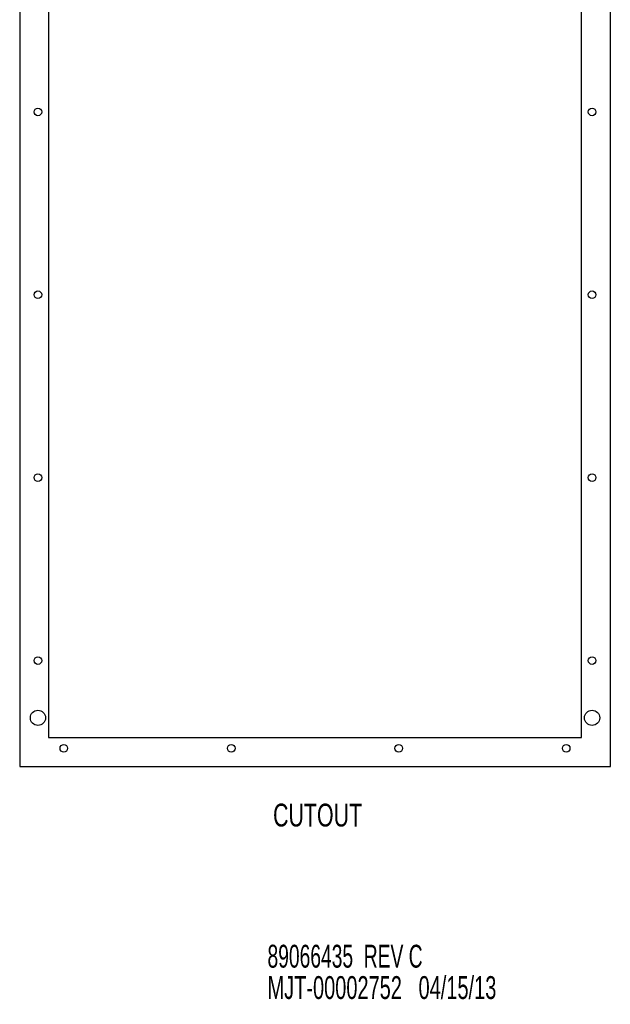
# Model space of a CAD drawing. Extents: x 2.3 to 81.4, y 2.2 to 50.9.
# Tile 15 of 16: x 62 to 81.4, y 2.2 to 34.5. Entities that reach past the tile are written whole.
import ezdxf
from ezdxf.enums import TextEntityAlignment as Align

# ---------------------------------------------------------------- set-up
doc = ezdxf.new("R2010")
doc.units = 0
doc.layers.add('BODY', color=3, linetype='CONTINUOUS')
doc.layers.add('TEXT', color=171, linetype='CONTINUOUS')

# ---------------------------------------------------------------- blocks, each defined once
blk = doc.blocks.new('SW_NOTE_0')
at = {"layer": 'TEXT', "color": 0}
for s, width, p in [('89066435  REV C', 0.63, (0, 0)), ('MJT-00002752   04/15/13', 0.654348, (0, -1.029))]:
    blk.add_text(s, height=0.75, dxfattribs=dict(at, width=width)).set_placement(p, align=Align.BOTTOM_LEFT)

msp = doc.modelspace()

# ---------------------------------------------------------------- linework, layer by layer
at = {"layer": 'BODY', "linetype": 'CONTINUOUS'}
for p, q in [((61.97, 40.993), (61.97, 10.033)), ((81.37, 10.033), (81.37, 40.993)), ((62.92, 40.043), (62.92, 10.983)), ((80.42, 10.983), (80.42, 40.043)), ((62.92, 10.983), (80.42, 10.983)), ((61.97, 10.033), (81.37, 10.033))]:
    msp.add_line(p, q, dxfattribs=at)
for centre, radius in [((62.57, 31.513), 0.125), ((80.77, 31.513), 0.125), ((62.57, 25.513), 0.125), ((80.77, 25.513), 0.125), ((62.57, 19.513), 0.125), ((80.77, 19.513), 0.125), ((62.57, 13.513), 0.125), ((80.77, 13.513), 0.125), ((62.57, 11.633), 0.25), ((80.77, 11.633), 0.25), ((63.42, 10.633), 0.125), ((68.92, 10.633), 0.125), ((74.42, 10.633), 0.125), ((79.92, 10.633), 0.125)]:
    msp.add_circle(centre, radius, dxfattribs=at)

# ---------------------------------------------------------------- block references
at = {"layer": 'TEXT'}
msp.add_blockref('SW_NOTE_0', (70.11, 3.213), dxfattribs=at)

# ---------------------------------------------------------------- texts
at = {"layer": 'TEXT', "width": 0.7}
msp.add_text('CUTOUT', height=0.75, dxfattribs=at).set_placement((70.292, 7.843), align=Align.BOTTOM_LEFT)

doc.saveas('drawing.dxf')
